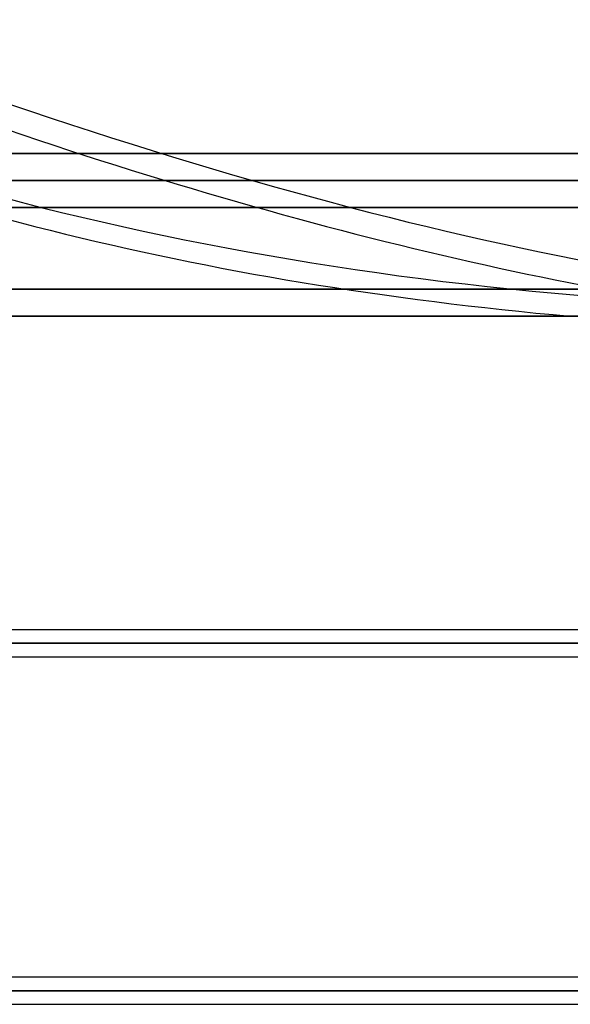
# Model space of a CAD drawing. Header units: millimetres. Extents: x -156 to 156, y -132 to 52.
# Tile 73 of 79: x 40 to 60, y -25 to 11. Entities that reach past the tile are written whole.
import ezdxf

# ---------------------------------------------------------------- set-up
doc = ezdxf.new("R2010")
doc.units = ezdxf.units.MM
doc.layers.add('MAIN-1', color=7, linetype='Continuous')

msp = doc.modelspace()

# ---------------------------------------------------------------- linework, layer by layer
at = {"layer": 'MAIN-1'}
for p, q in [((136, 6), (-136, 6)), ((-136, 6), (136, 6)), ((-135, 6), (135, 6)), ((135, 6), (-135, 6)), ((0, 5), (101, 5)), ((101, 5), (0, 5)), ((0, 4), (100, 4)), ((100, 4), (0, 4)), ((-135, 1), (135, 1)), ((-135, 1), (135, 1)), ((105, 1), (-105, 1)), ((-105, 1), (105, 1)), ((-136, 0), (136, 0)), ((-104, 0), (104, 0)), ((104, 0), (-104, 0)), ((-136, 0), (136, 0)), ((75.632, -11.55), (-75.632, -11.55)), ((75.632, -11.55), (-75.632, -11.55)), ((-76.102, -12.05), (76.102, -12.05)), ((76.102, -12.05), (-76.102, -12.05)), ((75.441, -12.05), (-75.441, -12.05)), ((-75.441, -12.05), (75.441, -12.05)), ((-75.632, -12.55), (75.632, -12.55)), ((-75.632, -12.55), (75.632, -12.55)), ((75.632, -24.35), (-75.632, -24.35)), ((75.632, -24.35), (-75.632, -24.35)), ((-76.102, -24.85), (76.102, -24.85)), ((76.102, -24.85), (-76.102, -24.85)), ((75.441, -24.85), (-75.441, -24.85)), ((27.697, -24.85), (75.441, -24.85)), ((-75.632, -25.35), (75.632, -25.35)), ((-75.632, -25.35), (75.632, -25.35))]:
    msp.add_line(p, q, dxfattribs=at)
for centre, major_axis, ratio, start_param, end_param in [((-17.396, 23.405), (-109.832, 64.558), 0.345492, -2.389916, -1.814456), ((-17.871, 22.595), (109.832, -64.558), 0.345492, 0.751677, 1.327136), ((99.47, 61.36), (-101.474, -22.782), 0.559017, 0.622838, 1.188892), ((9.529, 61.36), (-89.659, 52.7), 0.345492, 2.04415, 2.610203), ((99.652, 60.551), (101.474, 22.782), 0.559017, -2.518754, -2.090398), ((9.053, 60.551), (89.659, -52.7), 0.345492, -1.097443, -0.669087)]:
    msp.add_ellipse(centre, major_axis=major_axis, ratio=ratio, start_param=start_param, end_param=end_param, dxfattribs=at)

doc.saveas('drawing.dxf')
